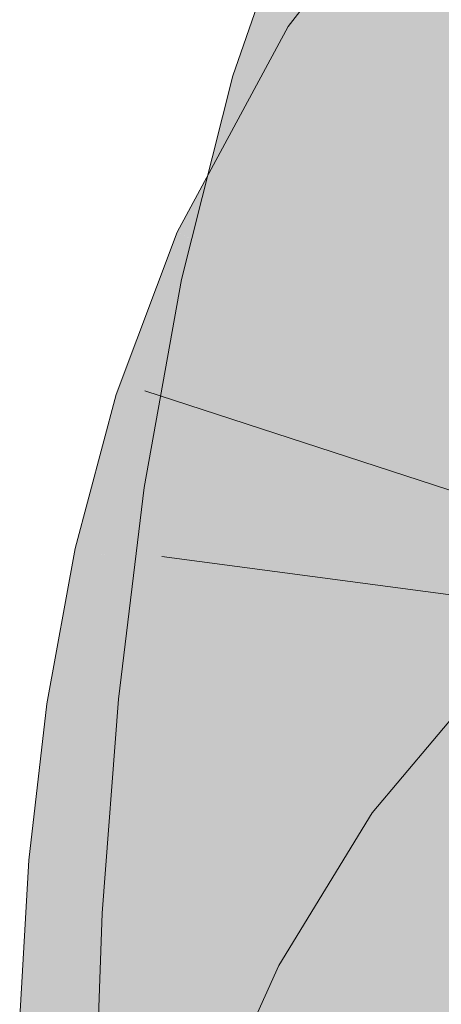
# Model space of a CAD drawing. Extents: x -620 to 300, y 62 to 1112.
# Tile 159 of 236: x 207.975 to 208.097, y 714.019 to 714.304. Entities that reach past the tile are written whole.
import ezdxf

# ---------------------------------------------------------------- set-up
doc = ezdxf.new("R2010")
doc.units = 0
doc.layers.get('0').update_dxf_attribs({"lineweight": 13})
doc.layers.add('E_Leerrohr 25-A06GA2AZ8I', color=7, linetype='Continuous', lineweight=9, true_color=0xff8000)
doc.layers.add('E_Leerrohr 25-Shading', color=7, linetype='Continuous', lineweight=9, true_color=0xff8000)

# ---------------------------------------------------------------- blocks, each defined once
blk = doc.blocks.new('Shading-A06GA1NA8I', base_point=(183.54906, 712.43066))
at = {"layer": 'E_Leerrohr 25-Shading', "color": 34, "true_color": 0xb05800}
for points in [[(208.0999, 714.30432), (208.12224, 714.33319), (208.05228, 714.30237), (208.09517, 714.35785)], [(208.08388, 714.33453), (208.05603, 714.34564), (208.05263, 714.28333), (208.0363, 714.28815)], [(208.07141, 714.27777), (208.09004, 714.33209), (208.05263, 714.28333), (208.08388, 714.33453)], [(208.02534, 714.24042), (208.07401, 714.28833), (208.04944, 714.29712), (208.05228, 714.30237)], [(208.0999, 714.30432), (208.05228, 714.30237), (208.07401, 714.28833)], [(208.08301, 714.28247), (208.0999, 714.30432), (208.07401, 714.28833)], [(208.04944, 714.29712), (208.02014, 714.2428), (208.02405, 714.24103)], [(208.02534, 714.24042), (208.04944, 714.29712), (208.02405, 714.24103)], [(208.02776, 714.23926), (208.07401, 714.28833), (208.03154, 714.24652)], [(208.02776, 714.23926), (208.05333, 714.22736), (208.07401, 714.28833), (208.08301, 714.28247)], [(208.03542, 714.28461), (208.05263, 714.28333), (208.0363, 714.28815)], [(208.03181, 714.25818), (208.03542, 714.28461), (208.02901, 714.25928)], [(208.03203, 714.25806), (208.03542, 714.28461), (208.03181, 714.25818)], [(208.03542, 714.28461), (208.03203, 714.25806), (208.05263, 714.28333), (208.04018, 714.255)], [(208.04163, 714.25446), (208.05263, 714.28333), (208.04018, 714.255)], [(208.05263, 714.28333), (208.04163, 714.25446), (208.07141, 714.27777), (208.06345, 714.24622)], [(208.02768, 714.22778), (208.03181, 714.25818), (208.02142, 714.22913), (208.02901, 714.25928)], [(208.02768, 714.22778), (208.02815, 714.22766), (208.03181, 714.25818), (208.03203, 714.25806)], [(208.03203, 714.25806), (208.02815, 714.22766), (208.04018, 714.255)], [(208.03366, 714.24017), (208.03119, 714.22705), (208.04018, 714.255), (208.04163, 714.25446)], [(208.04163, 714.25446), (208.03119, 714.22705), (208.06345, 714.24622), (208.05722, 714.22144)], [(208.02534, 714.24042), (208.02776, 714.23926), (208.03154, 714.24652)], [(208.02534, 714.24042), (208.02014, 714.2428), (208.01151, 714.21985)], [(208.01151, 714.21985), (208.01826, 714.21069), (208.02534, 714.24042), (208.02776, 714.23926)], [(208.01826, 714.21069), (208.03738, 714.18475), (208.02776, 714.23926), (208.05333, 714.22736)], [(208.02815, 714.22766), (208.03119, 714.22705), (208.03366, 714.24017)], [(208.02815, 714.22766), (208.02142, 714.22913), (208.01151, 714.17401)], [(208.01151, 714.17401), (208.02524, 714.16992), (208.02815, 714.22766), (208.03119, 714.22705)], [(208.02524, 714.16992), (208.0468, 714.16345), (208.03119, 714.22705), (208.05722, 714.22144)], [(208.00247, 714.1958), (208.0123, 714.19269), (208.01151, 714.21985), (208.01826, 714.21069)], [(208.0123, 714.19269), (208.03738, 714.18475), (208.01826, 714.21069)], [(207.99062, 714.15125), (208.00548, 714.15936), (208.00247, 714.1958), (208.0123, 714.19269)], [(208.00548, 714.15936), (208.0349, 714.17542), (208.0123, 714.19269), (208.03738, 714.18475)], [(208.02055, 714.14459), (208.0349, 714.17542), (208.00325, 714.14844), (208.00548, 714.15936)], [(208.01059, 714.16888), (208.0249, 714.16675), (208.01151, 714.17401), (208.02524, 714.16992)], [(208.02385, 714.14386), (208.02635, 714.14331), (208.03149, 714.16809), (208.0349, 714.17542)], [(208.0249, 714.16675), (208.01059, 714.16888), (208.02266, 714.10571), (208.00314, 714.1076)], [(208.02055, 714.14459), (208.02385, 714.14386), (208.03149, 714.16809)], [(208.0249, 714.16675), (208.0468, 714.16345), (208.02524, 714.16992)], [(208.03958, 714.10406), (208.0468, 714.16345), (208.02266, 714.10571), (208.0249, 714.16675)], [(208.00548, 714.15936), (207.99062, 714.15125), (208.00325, 714.14844)], [(208.02055, 714.14459), (207.99062, 714.15125), (208.00734, 714.1026), (207.98241, 714.10626)], [(208.01863, 714.10095), (208.02635, 714.14331), (208.00734, 714.1026), (208.02055, 714.14459)], [(208.13763, 714.09052), (208.1114, 714.11609), (208.10638, 714.05334), (208.07663, 714.07465)], [(208.00734, 714.1026), (207.98241, 714.10626), (207.99884, 714.05914), (207.97725, 714.06097)], [(208.02266, 714.10571), (208.00314, 714.1076), (208.02374, 714.04413), (207.99849, 714.04553)], [(208.03503, 714.04352), (208.03958, 714.10406), (208.02374, 714.04413), (208.02266, 714.10571)], [(208.01372, 714.05786), (208.01863, 714.10095), (207.99884, 714.05914), (208.00734, 714.1026)], [(208.0999, 714.04272), (208.10638, 714.05334), (208.04958, 714.03046), (208.07663, 714.07465)], [(207.99884, 714.05914), (207.97725, 714.06097), (207.99437, 714.01477), (207.97456, 714.01544)], [(208.01115, 714.01416), (208.01372, 714.05786), (207.99437, 714.01477), (207.99884, 714.05914)], [(207.99611, 713.98212), (208.02492, 714.02496), (207.99849, 714.04553), (208.02374, 714.04413)], [(208.02492, 714.02496), (208.0349, 714.03979), (208.02374, 714.04413), (208.03503, 714.04352)], [(208.0999, 714.04272), (208.04958, 714.03046), (208.07144, 714.01868)], [(208.08182, 714.01312), (208.0999, 714.04272), (208.07144, 714.01868)], [(208.03117, 713.98157), (208.0349, 714.03979), (208.02757, 713.98163), (208.02492, 714.02496)], [(208.03271, 713.98151), (208.0349, 714.03979), (208.03117, 713.98157)], [(208.07144, 714.01868), (208.04958, 714.03046), (208.04684, 713.98883), (208.0332, 713.99414)], [(208.02757, 713.98163), (208.02492, 714.02496), (208.0262, 713.98163), (208.02452, 714.02435)], [(208.02452, 714.02435), (207.99611, 713.98212), (208.0262, 713.98163)]]:
    blk.add_solid(points, dxfattribs=at)
at = {"layer": 'E_Leerrohr 25-Shading', "color": 30, "true_color": 0xf57b00}
for points in [[(208.07141, 714.27777), (208.07237, 714.27747), (208.09004, 714.33209), (208.09152, 714.32751)], [(208.07237, 714.27747), (208.11165, 714.26587), (208.09152, 714.32751)], [(208.09152, 714.32751), (208.11165, 714.26587), (208.10782, 714.32501), (208.11488, 714.29309)], [(208.11543, 714.26147), (208.11572, 714.26251), (208.08301, 714.28247), (208.0999, 714.30432)], [(208.10883, 714.22882), (208.11543, 714.26147), (208.06345, 714.24615), (208.08301, 714.28247)], [(208.08089, 714.27496), (208.07141, 714.27777), (208.06345, 714.24622)], [(208.10745, 714.21069), (208.11165, 714.26587), (208.06345, 714.24622), (208.08089, 714.27496)], [(208.10379, 714.20386), (208.10883, 714.22882), (208.05333, 714.22736), (208.06345, 714.24615)], [(208.10745, 714.21069), (208.06345, 714.24622), (208.05722, 714.22144)], [(208.10379, 714.20386), (208.05333, 714.22736), (208.09874, 714.16541), (208.03738, 714.18475)], [(208.10745, 714.21069), (208.05722, 714.22144), (208.10513, 714.15472), (208.0468, 714.16345)], [(208.09564, 714.12787), (208.09874, 714.16541), (208.0349, 714.17542), (208.03738, 714.18475)], [(208.0349, 714.17542), (208.02635, 714.14331), (208.0412, 714.14001)], [(208.09564, 714.12787), (208.0349, 714.17542), (208.0412, 714.14001)], [(208.09564, 714.12787), (208.10136, 714.12659), (208.09874, 714.16541), (208.10522, 714.16333)], [(208.10513, 714.15472), (208.0468, 714.16345), (208.10439, 714.09772), (208.03958, 714.10406)], [(208.02635, 714.14331), (208.01863, 714.10095), (208.04216, 714.13232), (208.04662, 714.0968)], [(208.0412, 714.14001), (208.02635, 714.14331), (208.04216, 714.13232)], [(208.09564, 714.12787), (208.0412, 714.14001), (208.09428, 714.09625), (208.04216, 714.13232)], [(208.04662, 714.0968), (208.09401, 714.08984), (208.04216, 714.13232), (208.09428, 714.09625)], [(208.09564, 714.12787), (208.09428, 714.09625), (208.10136, 714.12659), (208.10011, 714.10724)], [(208.10011, 714.10724), (208.09428, 714.09625), (208.09918, 714.0929)], [(208.10439, 714.09772), (208.03958, 714.10406), (208.10497, 714.03961), (208.03503, 714.04352)], [(208.01845, 714.0993), (208.01372, 714.05786), (208.02176, 714.05719)], [(208.01845, 714.0993), (208.04791, 714.08038), (208.01863, 714.10095), (208.04662, 714.0968)], [(208.02176, 714.05719), (208.04997, 714.05475), (208.01845, 714.0993), (208.04791, 714.08038)], [(208.04791, 714.08038), (208.09366, 714.05103), (208.04662, 714.0968), (208.09401, 714.08984)], [(208.09428, 714.09625), (208.09401, 714.08984), (208.09918, 714.0929), (208.09894, 714.08911)], [(208.09366, 714.05103), (208.09773, 714.05066), (208.09401, 714.08984), (208.09894, 714.08911)], [(208.04997, 714.05475), (208.09366, 714.05103), (208.04791, 714.08038)], [(208.02176, 714.05719), (208.01372, 714.05786), (208.02467, 714.01367), (208.01115, 714.01416)], [(208.02467, 714.01367), (208.05171, 714.0127), (208.02176, 714.05719), (208.04997, 714.05475)], [(208.04997, 714.05475), (208.05057, 714.04041), (208.09366, 714.05103), (208.09396, 714.03387)], [(208.09438, 714.01117), (208.09758, 714.01105), (208.09366, 714.05103), (208.09773, 714.05066)], [(208.10667, 713.98035), (208.10497, 714.03961), (208.0349, 714.03979), (208.03503, 714.04352)], [(208.0999, 714.04272), (208.08182, 714.01312), (208.11595, 713.99475)], [(208.0349, 714.03979), (208.03271, 713.98151), (208.03644, 713.98145)], [(208.10667, 713.98035), (208.0349, 714.03979), (208.03644, 713.98145)], [(208.05057, 714.04041), (208.05171, 714.0127), (208.09396, 714.03387), (208.09438, 714.01117)]]:
    blk.add_solid(points, dxfattribs=at)
blk = doc.blocks.new('Referenz-A06GA2B58I')
at = {"layer": 'E_Leerrohr 25-A06GA2AZ8I', "linetype": 'Continuous', "ltscale": 0.13}
for p, q in [((208.09517, 714.35785), (208.05227, 714.30238)), ((208.05604, 714.34562), (208.0363, 714.28814)), ((208.05227, 714.30238), (208.02015, 714.24281)), ((208.0363, 714.28814), (208.02142, 714.22913)), ((208.02015, 714.24281), (208.00248, 714.1958)), ((208.02142, 714.22913), (208.01059, 714.16887)), ((208.01082, 714.1969), (208.23423, 714.12401)), ((208.00248, 714.1958), (207.99061, 714.15124)), ((208.01059, 714.16887), (208.00314, 714.10761)), ((207.99061, 714.15124), (207.98241, 714.10627)), ((208.01568, 714.14893), (208.24861, 714.11782)), ((208.1114, 714.11606), (208.07663, 714.07465)), ((207.98241, 714.10627), (207.97724, 714.06099)), ((208.00314, 714.10761), (207.99848, 714.04555)), ((208.07663, 714.07465), (208.04958, 714.03046)), ((207.97724, 714.06099), (207.97456, 714.01547)), ((207.99848, 714.04555), (207.99611, 713.98211)), ((208.04958, 714.03046), (208.03321, 713.99413))]:
    blk.add_line(p, q, dxfattribs=at)

msp = doc.modelspace()

# ---------------------------------------------------------------- block references
at = {"color": 8, "lineweight": 25, "ltscale": 0.25, "true_color": 0x808080}
msp.add_blockref('Referenz-A06GA2B58I', (0, 0), dxfattribs=at)
msp.add_blockref('Shading-A06GA1NA8I', (183.54906, 712.43066))

doc.saveas('drawing.dxf')
